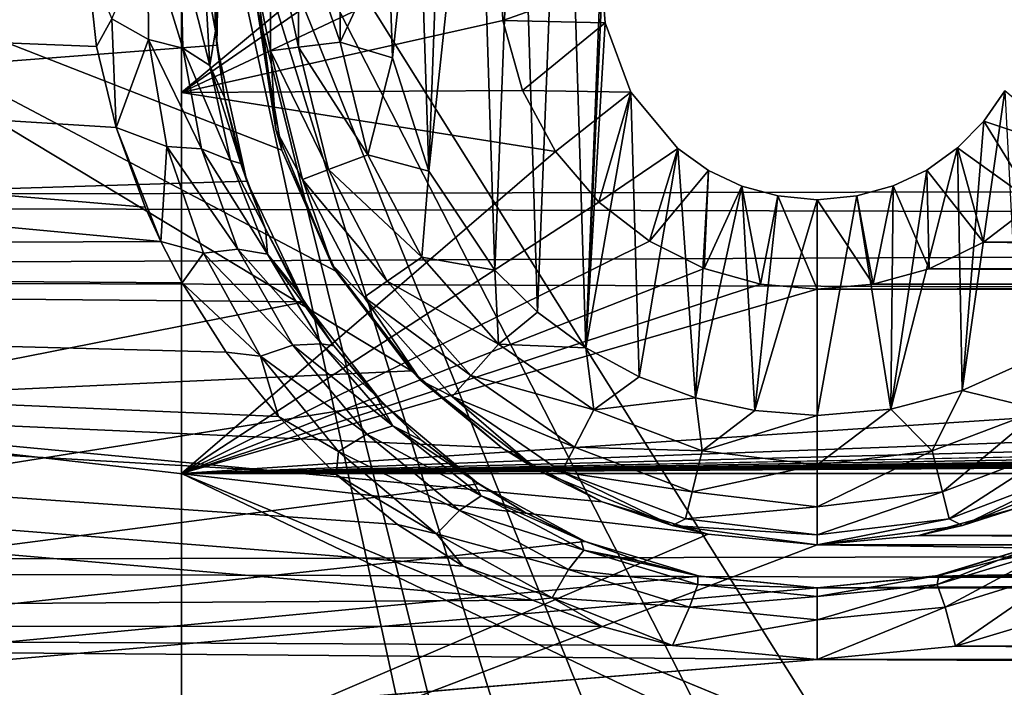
# Model space of a CAD drawing. Header units: metres. Extents: x -95 to 103, y -12 to 12.
# Tile 69 of 256: x -86.05 to -83.77, y 5.51 to 7.06. Entities that reach past the tile are written whole.
import ezdxf

# ---------------------------------------------------------------- set-up
doc = ezdxf.new("R2010")
doc.units = ezdxf.units.M
doc.layers.add('solid_P74500', color=7, linetype='CONTINUOUS')
doc.layers.add('solid_P74500_01', color=7, linetype='CONTINUOUS')

msp = doc.modelspace()

# ---------------------------------------------------------------- linework, layer by layer
at = {"layer": 'solid_P74500'}
for points in [[(-12.2, 5.05, 0.5), (-11.7, 9.776363, 0.5), (-88, 9.776363, 0.5)], [(-12.2, 5.05, 0.5), (-88, 9.776363, 0.5), (-88, 5.05, 0.5)], [(-84.668503, 8.022584, -11.8), (-84.736984, 6.296785, -11.8), (-84.788025, 7.948541, -11.8)], [(-84.668503, 8.022584, -11.8), (-84.69928, 7.137952, -11.8), (-84.736984, 6.296785, -11.8)], [(-84.788025, 7.948541, -11.8), (-84.849243, 6.379436, -11.8), (-84.894638, 7.859296, -11.8)], [(-84.788025, 7.948541, -11.8), (-84.736984, 6.296785, -11.8), (-84.849243, 6.379436, -11.8)], [(-84.894638, 7.859296, -11.8), (-84.948105, 6.47681, -11.8), (-84.988884, 7.75403, -11.8)], [(-84.894638, 7.859296, -11.8), (-84.849243, 6.379436, -11.8), (-84.948105, 6.47681, -11.8)], [(-85.498016, 7.664145, -8.573849), (-92.5, 7.788958, -8.459974), (-92.5, 6.467994, -9.508519)], [(-85.675003, 7.792304, -4.2), (-85.675003, -7.792304, -1.8), (-85.675003, 7.619055, -4.2)], [(-85.675003, 7.792304, -4.2), (-85.675003, 7.792304, -1.8), (-85.675003, -7.792304, -1.8)], [(-84.994942, 4.65, -1.8), (-85.675003, -7.792304, -1.8), (-85.675003, 7.792304, -1.8)], [(-84.20311, 5.444916, -1.8), (-85.675003, 7.792304, -1.8), (-14.325, 7.792304, -1.8)], [(-84.954842, 4.898603, -1.8), (-84.994942, 4.65, -1.8), (-85.675003, 7.792304, -1.8)], [(-84.842018, 5.118156, -1.8), (-84.954842, 4.898603, -1.8), (-85.675003, 7.792304, -1.8)], [(-84.668259, 5.292052, -1.8), (-84.842018, 5.118156, -1.8), (-85.675003, 7.792304, -1.8)], [(-84.449165, 5.404594, -1.8), (-84.668259, 5.292052, -1.8), (-85.675003, 7.792304, -1.8)], [(-84.20311, 5.444916, -1.8), (-84.449165, 5.404594, -1.8), (-85.675003, 7.792304, -1.8)], [(-83.957001, 5.406663, -1.8), (-84.20311, 5.444916, -1.8), (-14.325, 7.792304, -1.8)], [(-83.736336, 5.295372, -1.8), (-83.957001, 5.406663, -1.8), (-14.325, 7.792304, -1.8)], [(92.5, 6.975814, 10.372194), (92.5, 7.752533, 9.805175), (-94.018356, 7.447287, 10.039319)], [(-84.988884, 7.75403, -11.8), (-84.948105, 6.47681, -11.8), (-85.101097, 6.706655, -11.8)], [(-84.988884, 7.75403, -11.8), (-85.101097, 6.706655, -11.8), (-85.066879, 7.638491, -11.8)], [(-85.586349, 7.334234, -8.857709), (-85.498016, 7.664145, -8.573849), (-92.5, 6.467994, -9.508519)], [(-85.066879, 7.638491, -11.8), (-85.101097, 6.706655, -11.8), (-85.127319, 7.51358, -11.8)], [(-85.675003, 7.619055, -4.2), (-85.675003, -7.792304, -1.8), (-85.675003, 6.889007, -5.312863)], [(-84.796944, 7.619055, -4.2), (-85.675003, 7.619055, -4.2), (-85.675003, 6.889007, -5.312863)], [(-84.896561, 7.428859, -4.52792), (-84.796944, 7.619055, -4.2), (-85.675003, 6.889007, -5.312863)], [(-85.127319, 7.51358, -11.8), (-85.185356, 6.969674, -11.8), (-85.194283, 7.245715, -11.8)], [(-85.127319, 7.51358, -11.8), (-85.101097, 6.706655, -11.8), (-85.185356, 6.969674, -11.8)], [(92.5, 6.975814, 10.372194), (-94.018356, 7.447287, 10.039319), (-94.018356, 6.639937, 10.59062)], [(-84.937241, 7.236759, -4.829008), (-84.896561, 7.428859, -4.52792), (-85.675003, 6.889007, -5.312863)], [(-85.141518, 6.243505, -7.68301), (-87, 6.156545, -7.752867), (-87, 7.364797, -6.615872)], [(-85.316521, 6.474358, -7.489505), (-85.141518, 6.243505, -7.68301), (-87, 7.364797, -6.615872)], [(-85.441574, 6.754933, -7.237463), (-85.316521, 6.474358, -7.489505), (-87, 7.364797, -6.615872)], [(-85.498337, 7.079858, -6.919943), (-85.441574, 6.754933, -7.237463), (-87, 7.364797, -6.615872)], [(-85.592743, 6.998838, -9.125035), (-85.586349, 7.334234, -8.857709), (-92.5, 6.467994, -9.508519)], [(-85.599236, 7.186306, -9.850586), (-85.586349, 7.334234, -8.857709), (-85.592743, 6.998838, -9.125035)], [(-85.722321, 6.543038, -10.650759), (-94.018356, 6.508085, -10.672152), (-94.018356, 7.322209, -10.130905)], [(-85.758583, 6.622798, -10.601346), (-85.722321, 6.543038, -10.650759), (-94.018356, 7.322209, -10.130905)], [(-85.826172, 6.807505, -10.483696), (-85.758583, 6.622798, -10.601346), (-94.018356, 7.322209, -10.130905)], [(-85.871651, 6.995722, -10.359048), (-85.826172, 6.807505, -10.483696), (-94.018356, 7.322209, -10.130905)], [(-85.89328, 7.193082, -10.222992), (-85.871651, 6.995722, -10.359048), (-94.018356, 7.322209, -10.130905)], [(-85.467941, 6.986044, -11.614588), (-85.5, 7.14, -11.5), (-85.467941, 7.293956, -11.614588)], [(-85.467941, 7.293956, -11.614588), (-85.403374, 7.286117, -11.712049), (-85.403374, 6.993884, -11.712049)], [(-85.467941, 6.986044, -11.614588), (-85.467941, 7.293956, -11.614588), (-85.403374, 6.993884, -11.712049)], [(-85.403374, 7.286117, -11.712049), (-85.306679, 7.274375, -11.777164), (-85.306679, 7.005625, -11.777164)], [(-85.403374, 6.993884, -11.712049), (-85.403374, 7.286117, -11.712049), (-85.306679, 7.005625, -11.777164)], [(-85.194283, 7.245715, -11.8), (-85.306679, 7.005625, -11.777164), (-85.306679, 7.274375, -11.777164)], [(-85.752457, 7.254652, -10.131943), (-85.750786, 7.012084, -10.315185), (-85.836555, 7.059978, -10.31118)], [(-85.676941, 7.220685, -10.081996), (-85.671288, 6.991528, -10.264101), (-85.752457, 7.254652, -10.131943)], [(-85.671288, 6.991528, -10.264101), (-85.750786, 7.012084, -10.315185), (-85.752457, 7.254652, -10.131943)], [(-85.194283, 7.245715, -11.8), (-85.185356, 6.969674, -11.8), (-85.306679, 7.005625, -11.777164)], [(-85.620903, 7.169143, -10.008129), (-85.608536, 6.951431, -10.188554), (-85.676941, 7.220685, -10.081996)], [(-85.608536, 6.951431, -10.188554), (-85.671288, 6.991528, -10.264101), (-85.676941, 7.220685, -10.081996)], [(-84.929634, 7.055848, -5.089697), (-84.937241, 7.236759, -4.829008), (-85.675003, 6.889007, -5.312863)], [(-84.69928, 7.137952, -11.8), (-84.937241, 7.236759, -4.829008), (-84.929634, 7.055848, -5.089697)], [(-85.836555, 7.059978, -10.31118), (-85.871651, 6.995722, -10.359048), (-85.89328, 7.193082, -10.222992)], [(-85.620903, 7.169143, -10.008129), (-85.599236, 7.186306, -9.850586), (-85.595856, 7.032367, -9.985543)], [(-85.595856, 7.032367, -9.985543), (-85.599236, 7.186306, -9.850586), (-85.592743, 6.998838, -9.125035)], [(-85.620903, 7.169143, -10.008129), (-85.595856, 7.032367, -9.985543), (-85.608536, 6.951431, -10.188554)], [(-85.5, 7.14, -11.5), (-85.455704, 6.803535, -11.5), (-85.498337, 7.079858, -6.919943)], [(-85.467941, 6.986044, -11.614588), (-85.455704, 6.803535, -11.5), (-85.5, 7.14, -11.5)], [(-84.691772, 7.050595, -11.8), (-84.69928, 7.137952, -11.8), (-84.929634, 7.055848, -5.089697)], [(-84.736984, 6.296785, -11.8), (-84.69928, 7.137952, -11.8), (-84.691772, 7.050595, -11.8)], [(-85.455704, 6.803535, -11.5), (-85.441574, 6.754933, -7.237463), (-85.498337, 7.079858, -6.919943)], [(-85.836555, 7.059978, -10.31118), (-85.826172, 6.807505, -10.483696), (-85.871651, 6.995722, -10.359048)], [(-85.750786, 7.012084, -10.315185), (-85.826172, 6.807505, -10.483696), (-85.836555, 7.059978, -10.31118)], [(-84.883789, 6.893729, -5.307212), (-84.929634, 7.055848, -5.089697), (-85.675003, 6.889007, -5.312863)], [(-84.691772, 7.050595, -11.8), (-84.929634, 7.055848, -5.089697), (-84.883789, 6.893729, -5.307212)], [(-84.63266, 6.88986, -11.8), (-84.691772, 7.050595, -11.8), (-84.883789, 6.893729, -5.307212)], [(-84.736984, 6.296785, -11.8), (-84.691772, 7.050595, -11.8), (-84.63266, 6.88986, -11.8)], [(-85.750786, 7.012084, -10.315185), (-85.708992, 6.764045, -10.49017), (-85.826172, 6.807505, -10.483696)], [(-85.671288, 6.991528, -10.264101), (-85.627998, 6.758184, -10.437667), (-85.750786, 7.012084, -10.315185)], [(-85.627998, 6.758184, -10.437667), (-85.708992, 6.764045, -10.49017), (-85.750786, 7.012084, -10.315185)], [(-85.608536, 6.951431, -10.188554), (-85.595856, 7.032367, -9.985543), (-85.57518, 6.877535, -10.115139)], [(-85.57518, 6.877535, -10.115139), (-85.595856, 7.032367, -9.985543), (-85.592743, 6.998838, -9.125035)], [(-85.523224, 6.683096, -9.358751), (-85.592743, 6.998838, -9.125035), (-92.5, 6.467994, -9.508519)], [(-85.608536, 6.951431, -10.188554), (-85.560867, 6.731433, -10.36002), (-85.671288, 6.991528, -10.264101)], [(-85.560867, 6.731433, -10.36002), (-85.627998, 6.758184, -10.437667), (-85.671288, 6.991528, -10.264101)], [(-85.57518, 6.877535, -10.115139), (-85.592743, 6.998838, -9.125035), (-85.523224, 6.683096, -9.358751)], [(-85.467941, 6.986044, -11.614588), (-85.403374, 6.993884, -11.712049), (-85.333443, 6.710143, -11.712049)], [(-85.403374, 6.993884, -11.712049), (-85.306679, 7.005625, -11.777164), (-85.242363, 6.744685, -11.777164)], [(-85.333443, 6.710143, -11.712049), (-85.403374, 6.993884, -11.712049), (-85.242363, 6.744685, -11.777164)], [(-85.185356, 6.969674, -11.8), (-85.242363, 6.744685, -11.777164), (-85.306679, 7.005625, -11.777164)], [(92.5, 6.152128, 10.880493), (92.5, 6.975814, 10.372194), (-94.018356, 6.639937, 10.59062)], [(-85.394257, 6.687079, -11.614588), (-85.455704, 6.803535, -11.5), (-85.467941, 6.986044, -11.614588)], [(-85.394257, 6.687079, -11.614588), (-85.467941, 6.986044, -11.614588), (-85.333443, 6.710143, -11.712049)], [(-85.185356, 6.969674, -11.8), (-85.101097, 6.706655, -11.8), (-85.242363, 6.744685, -11.777164)], [(-85.608536, 6.951431, -10.188554), (-85.536766, 6.723989, -10.236818), (-85.560867, 6.731433, -10.36002)], [(-85.608536, 6.951431, -10.188554), (-85.57518, 6.877535, -10.115139), (-85.536766, 6.723989, -10.236818)], [(-84.807297, 6.752329, -5.485987), (-84.883789, 6.893729, -5.307212), (-85.675003, 6.889007, -5.312863)], [(-85.675003, 6.889007, -5.312863), (-85.675003, -7.792304, -1.8), (-85.675003, 6.005326, -6.294441)], [(-84.807297, 6.752329, -5.485987), (-85.675003, 6.889007, -5.312863), (-85.675003, 6.005326, -6.294441)], [(-85.536766, 6.723989, -10.236818), (-85.57518, 6.877535, -10.115139), (-85.523224, 6.683096, -9.358751)], [(-84.63266, 6.88986, -11.8), (-84.883789, 6.893729, -5.307212), (-84.807297, 6.752329, -5.485987)], [(-84.63266, 6.88986, -11.8), (-84.807297, 6.752329, -5.485987), (-84.706543, 6.634699, -5.627678)], [(-84.736984, 6.296785, -11.8), (-84.63266, 6.88986, -11.8), (-84.612869, 6.229263, -11.8)], [(-84.523323, 6.759008, -11.8), (-84.63266, 6.88986, -11.8), (-84.706543, 6.634699, -5.627678)], [(-84.612869, 6.229263, -11.8), (-84.63266, 6.88986, -11.8), (-84.523323, 6.759008, -11.8)], [(-83.864319, 6.198026, -11.8), (-83.813553, 6.822836, -11.8), (-83.765335, 6.893235, -11.8)], [(-83.731499, 6.257416, -11.8), (-83.864319, 6.198026, -11.8), (-83.765335, 6.893235, -11.8)], [(-83.765335, 6.893235, -11.8), (-83.813553, 6.822836, -11.8), (-83.59462, 6.74956, -5.489393)], [(-85.826172, 6.807505, -10.483696), (-85.722321, 6.543038, -10.650759), (-85.758583, 6.622798, -10.601346)], [(-85.708992, 6.764045, -10.49017), (-85.722321, 6.543038, -10.650759), (-85.826172, 6.807505, -10.483696)], [(-83.813553, 6.822836, -11.8), (-83.87468, 6.760879, -11.8), (-83.696159, 6.632159, -5.630672)], [(-83.864319, 6.198026, -11.8), (-83.87468, 6.760879, -11.8), (-83.813553, 6.822836, -11.8)], [(-83.813553, 6.822836, -11.8), (-83.696159, 6.632159, -5.630672), (-83.59462, 6.74956, -5.489393)], [(-85.455704, 6.803535, -11.5), (-85.325836, 6.49, -11.5), (-85.441574, 6.754933, -7.237463)], [(-85.394257, 6.687079, -11.614588), (-85.325836, 6.49, -11.5), (-85.455704, 6.803535, -11.5)], [(-85.708992, 6.764045, -10.49017), (-85.623505, 6.516302, -10.653584), (-85.722321, 6.543038, -10.650759)], [(-85.627998, 6.758184, -10.437667), (-85.543968, 6.526021, -10.59945), (-85.708992, 6.764045, -10.49017)], [(-85.543968, 6.526021, -10.59945), (-85.623505, 6.516302, -10.653584), (-85.708992, 6.764045, -10.49017)], [(-84.029671, 6.154617, -11.8), (-83.946198, 6.709256, -11.8), (-83.87468, 6.760879, -11.8)], [(-83.864319, 6.198026, -11.8), (-84.029671, 6.154617, -11.8), (-83.87468, 6.760879, -11.8)], [(-83.87468, 6.760879, -11.8), (-83.946198, 6.709256, -11.8), (-83.81414, 6.541955, -5.735227)], [(-83.87468, 6.760879, -11.8), (-83.81414, 6.541955, -5.735227), (-83.696159, 6.632159, -5.630672)], [(-84.706543, 6.634699, -5.627678), (-84.807297, 6.752329, -5.485987), (-85.675003, 6.005326, -6.294441)], [(-85.560867, 6.731433, -10.36002), (-85.47541, 6.514107, -10.519395), (-85.627998, 6.758184, -10.437667)], [(-85.47541, 6.514107, -10.519395), (-85.543968, 6.526021, -10.59945), (-85.627998, 6.758184, -10.437667)], [(-85.325836, 6.49, -11.5), (-85.316521, 6.474358, -7.489505), (-85.441574, 6.754933, -7.237463)], [(-85.333443, 6.710143, -11.712049), (-85.242363, 6.744685, -11.777164), (-85.11747, 6.506719, -11.777164)], [(-85.101097, 6.706655, -11.8), (-85.11747, 6.506719, -11.777164), (-85.242363, 6.744685, -11.777164)], [(-84.523323, 6.759008, -11.8), (-84.706543, 6.634699, -5.627678), (-84.588951, 6.543865, -5.733047)], [(-84.612869, 6.229263, -11.8), (-84.523323, 6.759008, -11.8), (-84.482491, 6.180984, -11.8)], [(-84.452332, 6.70834, -11.8), (-84.523323, 6.759008, -11.8), (-84.588951, 6.543865, -5.733047)], [(-84.482491, 6.180984, -11.8), (-84.523323, 6.759008, -11.8), (-84.452332, 6.70834, -11.8)], [(-85.560867, 6.731433, -10.36002), (-85.480057, 6.573035, -10.353318), (-85.47541, 6.514107, -10.519395)], [(-85.560867, 6.731433, -10.36002), (-85.536766, 6.723989, -10.236818), (-85.480057, 6.573035, -10.353318)], [(-85.480057, 6.573035, -10.353318), (-85.536766, 6.723989, -10.236818), (-85.523224, 6.683096, -9.358751)], [(-85.394257, 6.687079, -11.614588), (-85.333443, 6.710143, -11.712049), (-85.197632, 6.451383, -11.712049)], [(-85.197632, 6.451383, -11.712049), (-85.333443, 6.710143, -11.712049), (-85.11747, 6.506719, -11.777164)], [(-85.101097, 6.706655, -11.8), (-84.948105, 6.47681, -11.8), (-85.11747, 6.506719, -11.777164)], [(-84.452332, 6.70834, -11.8), (-84.588951, 6.543865, -5.733047), (-84.462196, 6.480899, -5.804132)], [(-84.482491, 6.180984, -11.8), (-84.452332, 6.70834, -11.8), (-84.375313, 6.672145, -11.8)], [(-84.375313, 6.672145, -11.8), (-84.452332, 6.70834, -11.8), (-84.462196, 6.480899, -5.804132)], [(-84.029671, 6.154617, -11.8), (-84.023689, 6.672484, -11.8), (-83.946198, 6.709256, -11.8)], [(-83.946198, 6.709256, -11.8), (-84.023689, 6.672484, -11.8), (-83.940697, 6.47981, -5.805347)], [(-83.946198, 6.709256, -11.8), (-83.940697, 6.47981, -5.805347), (-83.81414, 6.541955, -5.735227)], [(-85.390419, 6.403175, -9.552453), (-85.523224, 6.683096, -9.358751), (-92.5, 6.467994, -9.508519)], [(-85.480057, 6.573035, -10.353318), (-85.523224, 6.683096, -9.358751), (-85.390419, 6.403175, -9.552453)], [(-85.25116, 6.414437, -11.614588), (-85.325836, 6.49, -11.5), (-85.394257, 6.687079, -11.614588)], [(-85.25116, 6.414437, -11.614588), (-85.394257, 6.687079, -11.614588), (-85.197632, 6.451383, -11.712049)], [(-84.482491, 6.180984, -11.8), (-84.375313, 6.672145, -11.8), (-84.345047, 6.15136, -11.8)], [(-84.375313, 6.672145, -11.8), (-84.462196, 6.480899, -5.804132), (-84.331429, 6.444363, -5.844672)], [(-84.291313, 6.649474, -11.8), (-84.375313, 6.672145, -11.8), (-84.331429, 6.444363, -5.844672)], [(-84.345047, 6.15136, -11.8), (-84.375313, 6.672145, -11.8), (-84.291313, 6.649474, -11.8)], [(-84.023689, 6.672484, -11.8), (-84.10817, 6.649518, -11.8), (-84.070061, 6.444089, -5.844973)], [(-84.029671, 6.154617, -11.8), (-84.10817, 6.649518, -11.8), (-84.023689, 6.672484, -11.8)], [(-84.023689, 6.672484, -11.8), (-84.070061, 6.444089, -5.844973), (-83.940697, 6.47981, -5.805347)], [(-84.345047, 6.15136, -11.8), (-84.291313, 6.649474, -11.8), (-84.199997, 6.64, -11.8)], [(-84.291313, 6.649474, -11.8), (-84.331429, 6.444363, -5.844672), (-84.199997, 6.432491, -5.857735)], [(-84.199997, 6.64, -11.8), (-84.291313, 6.649474, -11.8), (-84.199997, 6.432491, -5.857735)], [(-84.10817, 6.649518, -11.8), (-84.199997, 6.64, -11.8), (-84.070061, 6.444089, -5.844973)], [(-84.199997, 6.14, -11.8), (-84.199997, 6.64, -11.8), (-84.10817, 6.649518, -11.8)], [(-84.029671, 6.154617, -11.8), (-84.199997, 6.14, -11.8), (-84.10817, 6.649518, -11.8)], [(92.5, 6.152128, 10.880493), (-94.018356, 6.639937, 10.59062), (-94.018356, 5.791973, 11.077141)], [(-84.588951, 6.543865, -5.733047), (-84.706543, 6.634699, -5.627678), (-85.675003, 6.005326, -6.294441)], [(-84.345047, 6.15136, -11.8), (-84.199997, 6.64, -11.8), (-84.199997, 6.14, -11.8)], [(-84.199997, 6.64, -11.8), (-84.199997, 6.432491, -5.857735), (-84.070061, 6.444089, -5.844973)], [(-79.588951, 6.543865, -5.733047), (-83.696159, 6.632159, -5.630672), (-83.81414, 6.541955, -5.735227)], [(-85.47541, 6.514107, -10.519395), (-85.480057, 6.573035, -10.353318), (-85.407066, 6.430777, -10.459955)], [(-85.407066, 6.430777, -10.459955), (-85.480057, 6.573035, -10.353318), (-85.390419, 6.403175, -9.552453)], [(-85.722321, 6.543038, -10.650759), (-85.672836, 6.447643, -10.708777), (-94.018356, 6.508085, -10.672152)], [(-85.623505, 6.516302, -10.653584), (-85.672836, 6.447643, -10.708777), (-85.722321, 6.543038, -10.650759)], [(-84.462196, 6.480899, -5.804132), (-84.588951, 6.543865, -5.733047), (-85.675003, 6.005326, -6.294441)], [(-79.462196, 6.480899, -5.804132), (-83.81414, 6.541955, -5.735227), (-83.940697, 6.47981, -5.805347)], [(-79.462196, 6.480899, -5.804132), (-79.588951, 6.543865, -5.733047), (-83.81414, 6.541955, -5.735227)], [(-85.623505, 6.516302, -10.653584), (-85.491226, 6.277105, -10.801663), (-85.672836, 6.447643, -10.708777)], [(-85.543968, 6.526021, -10.59945), (-85.41655, 6.302644, -10.745798), (-85.623505, 6.516302, -10.653584)], [(-85.41655, 6.302644, -10.745798), (-85.491226, 6.277105, -10.801663), (-85.623505, 6.516302, -10.653584)], [(-85.47541, 6.514107, -10.519395), (-85.350128, 6.306349, -10.663183), (-85.543968, 6.526021, -10.59945)], [(-85.350128, 6.306349, -10.663183), (-85.41655, 6.302644, -10.745798), (-85.543968, 6.526021, -10.59945)], [(-85.47541, 6.514107, -10.519395), (-85.407066, 6.430777, -10.459955), (-85.321304, 6.301743, -10.552735)], [(-85.47541, 6.514107, -10.519395), (-85.321304, 6.301743, -10.552735), (-85.350128, 6.306349, -10.663183)], [(-84.860657, 5.711424, -11.118886), (-94.018356, 5.654152, -11.148119), (-94.018356, 6.508085, -10.672152)], [(-85.021072, 5.790312, -11.07801), (-84.860657, 5.711424, -11.118886), (-94.018356, 6.508085, -10.672152)], [(-85.173981, 5.887128, -11.026864), (-85.021072, 5.790312, -11.07801), (-94.018356, 6.508085, -10.672152)], [(-85.315681, 6.002634, -10.964415), (-85.173981, 5.887128, -11.026864), (-94.018356, 6.508085, -10.672152)], [(-85.449898, 6.137165, -10.889684), (-85.315681, 6.002634, -10.964415), (-94.018356, 6.508085, -10.672152)], [(-85.570908, 6.286667, -10.804065), (-85.449898, 6.137165, -10.889684), (-94.018356, 6.508085, -10.672152)], [(-85.672836, 6.447643, -10.708777), (-85.570908, 6.286667, -10.804065), (-94.018356, 6.508085, -10.672152)], [(-85.325836, 6.49, -11.5), (-85.11924, 6.220761, -11.5), (-85.316521, 6.474358, -7.489505)], [(-85.25116, 6.414437, -11.614588), (-85.11924, 6.220761, -11.5), (-85.325836, 6.49, -11.5)], [(-85.197632, 6.451383, -11.712049), (-85.11747, 6.506719, -11.777164), (-84.939255, 6.305556, -11.777164)], [(-84.948105, 6.47681, -11.8), (-84.939255, 6.305556, -11.777164), (-85.11747, 6.506719, -11.777164)], [(-85.390419, 6.403175, -9.552453), (-92.5, 6.467994, -9.508519), (-92.5, 5.004237, -10.35396)], [(-84.331429, 6.444363, -5.844672), (-84.462196, 6.480899, -5.804132), (-85.675003, 6.005326, -6.294441)], [(-85.11924, 6.220761, -11.5), (-85.141518, 6.243505, -7.68301), (-85.316521, 6.474358, -7.489505)], [(-84.948105, 6.47681, -11.8), (-84.849243, 6.379436, -11.8), (-84.939255, 6.305556, -11.777164)], [(-79.331429, 6.444363, -5.844672), (-83.940697, 6.47981, -5.805347), (-84.070061, 6.444089, -5.844973)], [(-79.331429, 6.444363, -5.844672), (-79.462196, 6.480899, -5.804132), (-83.940697, 6.47981, -5.805347)], [(-84.199997, 6.432491, -5.857735), (-84.331429, 6.444363, -5.844672), (-85.675003, 6.005326, -6.294441)], [(-85.491226, 6.277105, -10.801663), (-85.570908, 6.286667, -10.804065), (-85.672836, 6.447643, -10.708777)], [(-85.25116, 6.414437, -11.614588), (-85.197632, 6.451383, -11.712049), (-85.003845, 6.232644, -11.712049)], [(-85.003845, 6.232644, -11.712049), (-85.197632, 6.451383, -11.712049), (-84.939255, 6.305556, -11.777164)], [(-79.331429, 6.444363, -5.844672), (-84.070061, 6.444089, -5.844973), (-84.199997, 6.432491, -5.857735)], [(-79.199997, 6.432491, -5.857735), (-79.331429, 6.444363, -5.844672), (-84.199997, 6.432491, -5.857735)], [(-19.200001, 6.432491, -5.857735), (-85.675003, 6.005326, -6.294441), (-14.325, 6.005424, -6.294348)], [(-79.199997, 6.432491, -5.857735), (-84.199997, 6.432491, -5.857735), (-85.675003, 6.005326, -6.294441)], [(-74.199997, 6.432491, -5.857735), (-79.199997, 6.432491, -5.857735), (-85.675003, 6.005326, -6.294441)], [(-69.199997, 6.432491, -5.857735), (-74.199997, 6.432491, -5.857735), (-85.675003, 6.005326, -6.294441)], [(-64.199997, 6.432491, -5.857735), (-69.199997, 6.432491, -5.857735), (-85.675003, 6.005326, -6.294441)], [(-59.200001, 6.432491, -5.857735), (-64.199997, 6.432491, -5.857735), (-85.675003, 6.005326, -6.294441)], [(-54.200001, 6.432491, -5.857735), (-59.200001, 6.432491, -5.857735), (-85.675003, 6.005326, -6.294441)], [(-49.200001, 6.432491, -5.857735), (-54.200001, 6.432491, -5.857735), (-85.675003, 6.005326, -6.294441)], [(-44.200001, 6.432491, -5.857735), (-49.200001, 6.432491, -5.857735), (-85.675003, 6.005326, -6.294441)], [(-39.200001, 6.432491, -5.857735), (-44.200001, 6.432491, -5.857735), (-85.675003, 6.005326, -6.294441)], [(-34.200001, 6.432491, -5.857735), (-39.200001, 6.432491, -5.857735), (-85.675003, 6.005326, -6.294441)], [(-29.200001, 6.432491, -5.857735), (-34.200001, 6.432491, -5.857735), (-85.675003, 6.005326, -6.294441)], [(-24.200001, 6.432491, -5.857735), (-29.200001, 6.432491, -5.857735), (-85.675003, 6.005326, -6.294441)], [(-19.200001, 6.432491, -5.857735), (-24.200001, 6.432491, -5.857735), (-85.675003, 6.005326, -6.294441)], [(-85.321304, 6.301743, -10.552735), (-85.407066, 6.430777, -10.459955), (-85.390419, 6.403175, -9.552453)], [(-85.206978, 6.167262, -9.706435), (-85.390419, 6.403175, -9.552453), (-92.5, 5.004237, -10.35396)], [(-85.321304, 6.301743, -10.552735), (-85.390419, 6.403175, -9.552453), (-85.206978, 6.167262, -9.706435)], [(-85.046974, 6.183962, -11.614588), (-85.11924, 6.220761, -11.5), (-85.25116, 6.414437, -11.614588)], [(-85.046974, 6.183962, -11.614588), (-85.25116, 6.414437, -11.614588), (-85.003845, 6.232644, -11.712049)], [(-84.849243, 6.379436, -11.8), (-84.736984, 6.296785, -11.8), (-84.939255, 6.305556, -11.777164)], [(-85.350128, 6.306349, -10.663183), (-85.184219, 6.116067, -10.787799), (-85.41655, 6.302644, -10.745798)], [(-85.350128, 6.306349, -10.663183), (-85.22422, 6.185548, -10.633193), (-85.184219, 6.116067, -10.787799)], [(-85.350128, 6.306349, -10.663183), (-85.321304, 6.301743, -10.552735), (-85.22422, 6.185548, -10.633193)], [(-85.003845, 6.232644, -11.712049), (-84.939255, 6.305556, -11.777164), (-84.718079, 6.152889, -11.777164)], [(-84.736984, 6.296785, -11.8), (-84.718079, 6.152889, -11.777164), (-84.939255, 6.305556, -11.777164)], [(-85.491226, 6.277105, -10.801663), (-85.449898, 6.137165, -10.889684), (-85.570908, 6.286667, -10.804065)], [(-85.41655, 6.302644, -10.745798), (-85.244469, 6.096857, -10.872946), (-85.491226, 6.277105, -10.801663)], [(-85.184219, 6.116067, -10.787799), (-85.244469, 6.096857, -10.872946), (-85.41655, 6.302644, -10.745798)], [(-85.22422, 6.185548, -10.633193), (-85.321304, 6.301743, -10.552735), (-85.206978, 6.167262, -9.706435)], [(-84.736984, 6.296785, -11.8), (-84.612869, 6.229263, -11.8), (-84.718079, 6.152889, -11.777164)], [(-85.491226, 6.277105, -10.801663), (-85.31057, 6.056058, -10.930526), (-85.449898, 6.137165, -10.889684)], [(-85.244469, 6.096857, -10.872946), (-85.31057, 6.056058, -10.930526), (-85.491226, 6.277105, -10.801663)], [(-83.681923, 6.152889, -11.777164), (-83.864319, 6.198026, -11.8), (-83.731499, 6.257416, -11.8)], [(-85.141518, 6.243505, -7.68301), (-84.931427, 6.065162, -7.824565), (-87, 6.156545, -7.752867)], [(-85.11924, 6.220761, -11.5), (-84.931427, 6.065162, -7.824565), (-85.141518, 6.243505, -7.68301)], [(-85.11924, 6.220761, -11.5), (-84.849998, 6.014167, -11.5), (-84.931427, 6.065162, -7.824565)], [(-85.046974, 6.183962, -11.614588), (-84.849998, 6.014167, -11.5), (-85.11924, 6.220761, -11.5)], [(-85.046974, 6.183962, -11.614588), (-85.003845, 6.232644, -11.712049), (-84.763344, 6.066637, -11.712049)], [(-84.763344, 6.066637, -11.712049), (-85.003845, 6.232644, -11.712049), (-84.718079, 6.152889, -11.777164)], [(-84.612869, 6.229263, -11.8), (-84.482491, 6.180984, -11.8), (-84.718079, 6.152889, -11.777164)], [(-83.933212, 6.057589, -11.777164), (-84.029671, 6.154617, -11.8), (-83.864319, 6.198026, -11.8)], [(-83.681923, 6.152889, -11.777164), (-83.933212, 6.057589, -11.777164), (-83.864319, 6.198026, -11.8)], [(-84.985962, 5.981413, -9.822051), (-85.206978, 6.167262, -9.706435), (-92.5, 5.004237, -10.35396)], [(-85.184219, 6.116067, -10.787799), (-85.22422, 6.185548, -10.633193), (-85.116959, 6.08208, -10.702791)], [(-85.116959, 6.08208, -10.702791), (-85.22422, 6.185548, -10.633193), (-85.206978, 6.167262, -9.706435)], [(-85.116959, 6.08208, -10.702791), (-85.206978, 6.167262, -9.706435), (-84.985962, 5.981413, -9.822051)], [(-84.793571, 6.009048, -11.614588), (-84.849998, 6.014167, -11.5), (-85.046974, 6.183962, -11.614588)], [(-84.793571, 6.009048, -11.614588), (-85.046974, 6.183962, -11.614588), (-84.763344, 6.066637, -11.712049)], [(-84.482491, 6.180984, -11.8), (-84.466789, 6.057589, -11.777164), (-84.718079, 6.152889, -11.777164)], [(-84.482491, 6.180984, -11.8), (-84.345047, 6.15136, -11.8), (-84.466789, 6.057589, -11.777164)], [(92.5, 5.292573, 11.32415), (92.5, 6.152128, 10.880493), (-94.018356, 5.791973, 11.077141)], [(-84.452805, 5.864826, -7.975827), (-87, 4.775385, -8.672122), (-87, 6.156545, -7.752867)], [(-84.699005, 5.939589, -7.920308), (-84.452805, 5.864826, -7.975827), (-87, 6.156545, -7.752867)], [(-84.931427, 6.065162, -7.824565), (-84.699005, 5.939589, -7.920308), (-87, 6.156545, -7.752867)], [(-84.763344, 6.066637, -11.712049), (-84.718079, 6.152889, -11.777164), (-84.466789, 6.057589, -11.777164)], [(-84.345047, 6.15136, -11.8), (-84.199997, 6.14, -11.8), (-84.466789, 6.057589, -11.777164)], [(-84.029671, 6.154617, -11.8), (-84.199997, 6.025195, -11.777164), (-84.199997, 6.14, -11.8)], [(-83.933212, 6.057589, -11.777164), (-84.199997, 6.025195, -11.777164), (-84.029671, 6.154617, -11.8)], [(-83.909897, 5.963009, -11.712049), (-83.933212, 6.057589, -11.777164), (-83.681923, 6.152889, -11.777164)], [(-83.909897, 5.963009, -11.712049), (-83.681923, 6.152889, -11.777164), (-83.636658, 6.066637, -11.712049)], [(-85.31057, 6.056058, -10.930526), (-85.315681, 6.002634, -10.964415), (-85.449898, 6.137165, -10.889684)], [(-84.199997, 6.14, -11.8), (-84.199997, 6.025195, -11.777164), (-84.466789, 6.057589, -11.777164)], [(-85.184219, 6.116067, -10.787799), (-84.979637, 5.953104, -10.889525), (-85.244469, 6.096857, -10.872946)], [(-85.184219, 6.116067, -10.787799), (-85.000641, 5.991536, -10.762543), (-84.979637, 5.953104, -10.889525)], [(-85.184219, 6.116067, -10.787799), (-85.116959, 6.08208, -10.702791), (-85.000641, 5.991536, -10.762543)], [(-85.244469, 6.096857, -10.872946), (-85.029587, 5.919773, -10.976953), (-85.31057, 6.056058, -10.930526)], [(-84.979637, 5.953104, -10.889525), (-85.029587, 5.919773, -10.976953), (-85.244469, 6.096857, -10.872946)], [(-85.000641, 5.991536, -10.762543), (-85.116959, 6.08208, -10.702791), (-84.985962, 5.981413, -9.822051)], [(-85.31057, 6.056058, -10.930526), (-85.083374, 5.865363, -11.036075), (-85.315681, 6.002634, -10.964415)], [(-85.029587, 5.919773, -10.976953), (-85.083374, 5.865363, -11.036075), (-85.31057, 6.056058, -10.930526)], [(-84.849998, 6.014167, -11.5), (-84.699005, 5.939589, -7.920308), (-84.931427, 6.065162, -7.824565)], [(-84.793571, 6.009048, -11.614588), (-84.763344, 6.066637, -11.712049), (-84.490105, 5.963009, -11.712049)], [(-84.490105, 5.963009, -11.712049), (-84.763344, 6.066637, -11.712049), (-84.466789, 6.057589, -11.777164)], [(-84.490105, 5.963009, -11.712049), (-84.466789, 6.057589, -11.777164), (-84.199997, 6.025195, -11.777164)], [(-83.933212, 6.057589, -11.777164), (-84.199997, 5.927784, -11.712049), (-84.199997, 6.025195, -11.777164)], [(-83.909897, 5.963009, -11.712049), (-84.199997, 5.927784, -11.712049), (-83.933212, 6.057589, -11.777164)], [(-83.909897, 5.963009, -11.712049), (-83.636658, 6.066637, -11.712049), (-83.894333, 5.899861, -11.614588)], [(-83.636658, 6.066637, -11.712049), (-83.60643, 6.009048, -11.614588), (-83.894333, 5.899861, -11.614588)], [(-84.849998, 6.014167, -11.5), (-84.536469, 5.884296, -11.5), (-84.699005, 5.939589, -7.920308)], [(-84.793571, 6.009048, -11.614588), (-84.536469, 5.884296, -11.5), (-84.849998, 6.014167, -11.5)], [(-84.505669, 5.899861, -11.614588), (-84.536469, 5.884296, -11.5), (-84.793571, 6.009048, -11.614588)], [(-84.505669, 5.899861, -11.614588), (-84.793571, 6.009048, -11.614588), (-84.490105, 5.963009, -11.712049)], [(-84.199997, 5.927784, -11.712049), (-84.490105, 5.963009, -11.712049), (-84.199997, 6.025195, -11.777164)], [(-83.894333, 5.899861, -11.614588), (-83.60643, 6.009048, -11.614588), (-83.863533, 5.884296, -11.5)], [(-83.550003, 6.014167, -11.5), (-83.735298, 5.925894, -7.930546), (-83.863533, 5.884296, -11.5)], [(-83.60643, 6.009048, -11.614588), (-83.550003, 6.014167, -11.5), (-83.863533, 5.884296, -11.5)], [(-84.210907, 5.401012, -6.820489), (-14.325, 6.005424, -6.294348), (-85.675003, 6.005326, -6.294441)], [(-85.675003, 6.005326, -6.294441), (-85.675003, -7.792304, -1.8), (-85.675003, 4.981923, -7.132235)], [(-84.372772, 5.381056, -6.836244), (-85.675003, 6.005326, -6.294441), (-85.675003, 4.981923, -7.132235)], [(-84.372772, 5.381056, -6.836244), (-84.210907, 5.401012, -6.820489), (-85.675003, 6.005326, -6.294441)], [(-85.083374, 5.865363, -11.036075), (-85.173981, 5.887128, -11.026864), (-85.315681, 6.002634, -10.964415)], [(-84.979637, 5.953104, -10.889525), (-85.000641, 5.991536, -10.762543), (-84.877243, 5.914709, -10.811795)], [(-84.877243, 5.914709, -10.811795), (-85.000641, 5.991536, -10.762543), (-84.985962, 5.981413, -9.822051)], [(-84.210907, 5.401012, -6.820489), (-79.210907, 5.401012, -6.820489), (-14.325, 6.005424, -6.294348)], [(-84.737991, 5.847512, -9.902353), (-84.985962, 5.981413, -9.822051), (-92.5, 5.004237, -10.35396)], [(-84.877243, 5.914709, -10.811795), (-84.985962, 5.981413, -9.822051), (-84.737991, 5.847512, -9.902353)], [(-84.505669, 5.899861, -11.614588), (-84.490105, 5.963009, -11.712049), (-84.199997, 5.927784, -11.712049)], [(-83.909897, 5.963009, -11.712049), (-84.199997, 5.862746, -11.614588), (-84.199997, 5.927784, -11.712049)], [(-83.909897, 5.963009, -11.712049), (-83.894333, 5.899861, -11.614588), (-84.199997, 5.862746, -11.614588)], [(-84.979637, 5.953104, -10.889525), (-84.741096, 5.827253, -10.964987), (-85.029587, 5.919773, -10.976953)], [(-84.979637, 5.953104, -10.889525), (-84.748131, 5.851762, -10.851192), (-84.741096, 5.827253, -10.964987)], [(-84.979637, 5.953104, -10.889525), (-84.877243, 5.914709, -10.811795), (-84.748131, 5.851762, -10.851192)], [(-84.536469, 5.884296, -11.5), (-84.452805, 5.864826, -7.975827), (-84.699005, 5.939589, -7.920308)], [(-85.029587, 5.919773, -10.976953), (-84.776894, 5.782501, -11.054229), (-85.083374, 5.865363, -11.036075)], [(-84.741096, 5.827253, -10.964987), (-84.776894, 5.782501, -11.054229), (-85.029587, 5.919773, -10.976953)], [(-84.199997, 5.862746, -11.614588), (-84.505669, 5.899861, -11.614588), (-84.199997, 5.927784, -11.712049)], [(-83.964905, 5.861434, -7.978317), (-83.735298, 5.925894, -7.930546), (-79.452805, 5.864826, -7.975827)], [(-83.863533, 5.884296, -11.5), (-83.735298, 5.925894, -7.930546), (-83.964905, 5.861434, -7.978317)], [(-84.748131, 5.851762, -10.851192), (-84.877243, 5.914709, -10.811795), (-84.737991, 5.847512, -9.902353)], [(-84.199997, 5.862746, -11.614588), (-84.536469, 5.884296, -11.5), (-84.505669, 5.899861, -11.614588)], [(-83.894333, 5.899861, -11.614588), (-84.199997, 5.84, -11.5), (-84.199997, 5.862746, -11.614588)], [(-83.894333, 5.899861, -11.614588), (-83.863533, 5.884296, -11.5), (-84.199997, 5.84, -11.5)], [(-85.083374, 5.865363, -11.036075), (-85.021072, 5.790312, -11.07801), (-85.173981, 5.887128, -11.026864)], [(-84.536469, 5.884296, -11.5), (-84.199997, 5.84, -11.5), (-84.452805, 5.864826, -7.975827)], [(-84.199997, 5.862746, -11.614588), (-84.199997, 5.84, -11.5), (-84.536469, 5.884296, -11.5)], [(-83.863533, 5.884296, -11.5), (-83.964905, 5.861434, -7.978317), (-84.199997, 5.84, -7.994023)], [(-83.863533, 5.884296, -11.5), (-84.199997, 5.84, -7.994023), (-84.199997, 5.84, -11.5)], [(-84.473129, 5.766916, -9.949507), (-84.737991, 5.847512, -9.902353), (-92.5, 5.004237, -10.35396)], [(-84.452805, 5.864826, -7.975827), (-84.199997, 5.84, -7.994023), (-87, 4.775385, -8.672122)], [(-85.083374, 5.865363, -11.036075), (-84.814957, 5.717249, -11.114579), (-85.021072, 5.790312, -11.07801)], [(-84.776894, 5.782501, -11.054229), (-84.814957, 5.717249, -11.114579), (-85.083374, 5.865363, -11.036075)], [(-84.741096, 5.827253, -10.964987), (-84.748131, 5.851762, -10.851192), (-84.614311, 5.802709, -10.881786)], [(-84.614311, 5.802709, -10.881786), (-84.748131, 5.851762, -10.851192), (-84.737991, 5.847512, -9.902353)], [(-84.614311, 5.802709, -10.881786), (-84.737991, 5.847512, -9.902353), (-84.473129, 5.766916, -9.949507)], [(-84.199997, 5.84, -11.5), (-84.199997, 5.84, -7.994023), (-84.452805, 5.864826, -7.975827)], [(-84.199997, 5.84, -7.994023), (-83.964905, 5.861434, -7.978317), (-79.199997, 5.84, -7.994023)], [(-83.964905, 5.861434, -7.978317), (-79.452805, 5.864826, -7.975827), (-79.199997, 5.84, -7.994023)], [(-83.661926, 5.847542, -9.902336), (-83.926712, 5.766949, -9.949488), (-79.737991, 5.847512, -9.902353)], [(-83.918297, 5.768634, -10.90291), (-83.926712, 5.766949, -9.949488), (-83.661926, 5.847542, -9.902336)], [(-83.926712, 5.766949, -9.949488), (-79.473129, 5.766916, -9.949507), (-79.737991, 5.847512, -9.902353)], [(-83.918297, 5.768634, -10.90291), (-83.661926, 5.847542, -9.902336), (-83.779884, 5.804521, -10.880659)], [(-83.657784, 5.827633, -10.964813), (-83.779884, 5.804521, -10.880659), (-83.645241, 5.854604, -10.849474)], [(-83.779884, 5.804521, -10.880659), (-83.661926, 5.847542, -9.902336), (-83.645241, 5.854604, -10.849474)], [(-84.199997, 5.84, -7.994023), (-13, 4.775385, -8.672122), (-87, 4.775385, -8.672122)], [(-84.741096, 5.827253, -10.964987), (-84.477402, 5.747585, -11.011462), (-84.776894, 5.782501, -11.054229)], [(-84.741096, 5.827253, -10.964987), (-84.477287, 5.767735, -10.903591), (-84.477402, 5.747585, -11.011462)], [(-84.741096, 5.827253, -10.964987), (-84.614311, 5.802709, -10.881786), (-84.477287, 5.767735, -10.903591)], [(-84.199997, 5.84, -7.994023), (-79.199997, 5.84, -7.994023), (-13, 4.775385, -8.672122)], [(-83.903252, 5.695458, -11.101877), (-83.922005, 5.747669, -11.01146), (-83.657784, 5.827633, -10.964813)], [(-83.657784, 5.827633, -10.964813), (-83.922005, 5.747669, -11.01146), (-83.779884, 5.804521, -10.880659)], [(-83.621895, 5.78289, -11.054052), (-83.903252, 5.695458, -11.101877), (-83.657784, 5.827633, -10.964813)], [(-84.477287, 5.767735, -10.903591), (-84.614311, 5.802709, -10.881786), (-84.473129, 5.766916, -9.949507)], [(-83.922005, 5.747669, -11.01146), (-83.918297, 5.768634, -10.90291), (-83.779884, 5.804521, -10.880659)], [(92.5, 5.292573, 11.32415), (-94.018356, 5.791973, 11.077141), (-94.018356, 4.90858, 11.495906)], [(-84.814957, 5.717249, -11.114579), (-84.860657, 5.711424, -11.118886), (-85.021072, 5.790312, -11.07801)], [(-84.776894, 5.782501, -11.054229), (-84.496117, 5.695396, -11.101876), (-84.814957, 5.717249, -11.114579)], [(-84.477402, 5.747585, -11.011462), (-84.496117, 5.695396, -11.101876), (-84.776894, 5.782501, -11.054229)], [(-83.621895, 5.78289, -11.054052), (-83.879265, 5.604443, -11.173192), (-83.903252, 5.695458, -11.101877)], [(-83.621895, 5.78289, -11.054052), (-83.570908, 5.697461, -11.126048), (-83.879265, 5.604443, -11.173192)], [(-84.200005, 5.74, -9.965059), (-84.473129, 5.766916, -9.949507), (-92.5, 5.004237, -10.35396)], [(-84.477402, 5.747585, -11.011462), (-84.477287, 5.767735, -10.903591), (-84.200005, 5.74, -10.920001)], [(-84.477287, 5.767735, -10.903591), (-84.473129, 5.766916, -9.949507), (-84.200005, 5.74, -9.965059)], [(-84.200005, 5.74, -10.920001), (-84.477287, 5.767735, -10.903591), (-84.200005, 5.74, -9.965059)], [(-83.922005, 5.747669, -11.01146), (-84.200005, 5.720196, -11.027159), (-83.918297, 5.768634, -10.90291)], [(-83.918297, 5.768634, -10.90291), (-84.200005, 5.720196, -11.027159), (-84.200005, 5.74, -10.920001)], [(-83.918297, 5.768634, -10.90291), (-84.200005, 5.74, -10.920001), (-83.926712, 5.766949, -9.949488)], [(-83.926712, 5.766949, -9.949488), (-84.200005, 5.74, -9.965059), (-79.473129, 5.766916, -9.949507)], [(-84.200005, 5.74, -10.920001), (-84.200005, 5.74, -9.965059), (-83.926712, 5.766949, -9.949488)], [(-84.200005, 5.74, -9.965059), (-79.199997, 5.74, -9.965059), (-79.473129, 5.766916, -9.949507)], [(-74.199997, 5.74, -9.965059), (-79.199997, 5.74, -9.965059), (-92.5, 5.004237, -10.35396)], [(-84.200005, 5.74, -9.965059), (-92.5, 5.004237, -10.35396), (-79.199997, 5.74, -9.965059)], [(-69.199997, 5.74, -9.965059), (-74.199997, 5.74, -9.965059), (-92.5, 5.004237, -10.35396)], [(-64.199997, 5.74, -9.965059), (-69.199997, 5.74, -9.965059), (-92.5, 5.004237, -10.35396)], [(-59.200001, 5.74, -9.965059), (-64.199997, 5.74, -9.965059), (-92.5, 5.004237, -10.35396)], [(-54.200001, 5.74, -9.965059), (-59.200001, 5.74, -9.965059), (-92.5, 5.004237, -10.35396)], [(-49.200001, 5.74, -9.965059), (-54.200001, 5.74, -9.965059), (-92.5, 5.004237, -10.35396)], [(-44.200001, 5.74, -9.965059), (-49.200001, 5.74, -9.965059), (-92.5, 5.004237, -10.35396)], [(-39.200001, 5.74, -9.965059), (-44.200001, 5.74, -9.965059), (-92.5, 5.004237, -10.35396)], [(-34.200001, 5.74, -9.965059), (-39.200001, 5.74, -9.965059), (-92.5, 5.004237, -10.35396)], [(-29.200001, 5.74, -9.965059), (-34.200001, 5.74, -9.965059), (-92.5, 5.004237, -10.35396)], [(-24.200001, 5.74, -9.965059), (-29.200001, 5.74, -9.965059), (-92.5, 5.004237, -10.35396)], [(-19.200001, 5.74, -9.965059), (-24.200001, 5.74, -9.965059), (-92.5, 5.004237, -10.35396)], [(-84.477402, 5.747585, -11.011462), (-84.200005, 5.720196, -11.027159), (-84.496117, 5.695396, -11.101876)], [(-84.477402, 5.747585, -11.011462), (-84.200005, 5.74, -10.920001), (-84.200005, 5.720196, -11.027159)], [(-83.903252, 5.695458, -11.101877), (-84.200005, 5.665627, -11.117722), (-83.922005, 5.747669, -11.01146)], [(-83.922005, 5.747669, -11.01146), (-84.200005, 5.665627, -11.117722), (-84.200005, 5.720196, -11.027159)], [(-84.860657, 5.711424, -11.118886), (-84.698776, 5.650163, -11.150142), (-94.018356, 5.654152, -11.148119)], [(-84.814957, 5.717249, -11.114579), (-84.698776, 5.650163, -11.150142), (-84.860657, 5.711424, -11.118886)], [(-84.814957, 5.717249, -11.114579), (-84.5355, 5.606674, -11.172072), (-84.698776, 5.650163, -11.150142)], [(-84.496117, 5.695396, -11.101876), (-84.5355, 5.606674, -11.172072), (-84.814957, 5.717249, -11.114579)], [(-84.200005, 5.720196, -11.027159), (-84.200005, 5.665627, -11.117722), (-84.496117, 5.695396, -11.101876)], [(-84.496117, 5.695396, -11.101876), (-84.200005, 5.665627, -11.117722), (-84.5355, 5.606674, -11.172072)], [(-83.903252, 5.695458, -11.101877), (-83.879265, 5.604443, -11.173192), (-84.200005, 5.573798, -11.188511)], [(-83.903252, 5.695458, -11.101877), (-84.200005, 5.573798, -11.188511), (-84.200005, 5.665627, -11.117722)], [(-83.879265, 5.604443, -11.173192), (-83.570908, 5.697461, -11.126048), (-79.5355, 5.606674, -11.172072)], [(-84.200005, 5.665627, -11.117722), (-84.200005, 5.573798, -11.188511), (-84.5355, 5.606674, -11.172072)], [(-84.200005, 5.573798, -11.188511), (-94.018356, 4.765634, -11.555896), (-94.018356, 5.654152, -11.148119)], [(-84.5355, 5.606674, -11.172072), (-84.200005, 5.573798, -11.188511), (-94.018356, 5.654152, -11.148119)], [(-84.698776, 5.650163, -11.150142), (-84.5355, 5.606674, -11.172072), (-94.018356, 5.654152, -11.148119)], [(-83.879265, 5.604443, -11.173192), (-79.200005, 5.573798, -11.188511), (-84.200005, 5.573798, -11.188511)], [(-83.879265, 5.604443, -11.173192), (-79.5355, 5.606674, -11.172072), (-79.200005, 5.573798, -11.188511)], [(-84.200005, 5.573798, -11.188511), (92.5, 4.734525, -11.568391), (-94.018356, 4.765634, -11.555896)]]:
    msp.add_3dface(points, dxfattribs=at)
at = {"layer": 'solid_P74500_01'}
for points in [[(-92.5, 6.467994, 9.508519), (-92.5, 7.788958, 8.459974), (92.5, 7.29035, 8.893468)], [(-92.5, 6.467994, 9.508519), (92.5, 7.29035, 8.893468), (92.5, 5.836015, 9.908373)], [(-92.5, 5.004237, 10.35396), (-92.5, 6.467994, 9.508519), (92.5, 5.836015, 9.908373)], [(-92.5, 5.004237, 10.35396), (92.5, 5.836015, 9.908373), (92.5, 4.24661, 10.687108)], [(-19.200001, 5.74, -9.965059), (-92.5, 5.004237, -10.35396), (92.5, 5.112957, -10.30056)], [(-84.200005, 5.573798, -11.188511), (-79.200005, 5.573798, -11.188511), (92.5, 4.734525, -11.568391)]]:
    msp.add_3dface(points, dxfattribs=at)

doc.saveas('drawing.dxf')
